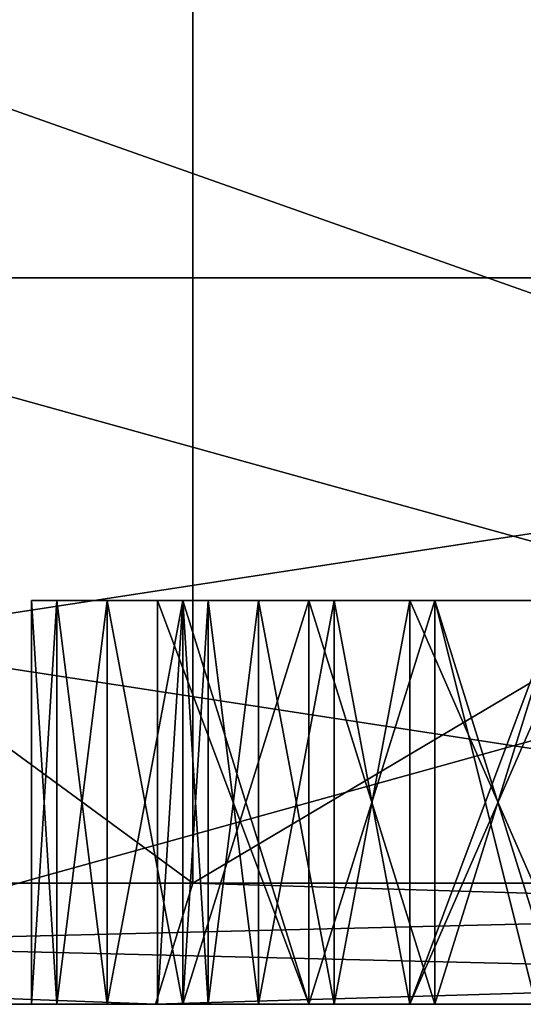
# Model space of a CAD drawing. Header units: millimetres. Extents: x -25 to 90, y -3 to 328.
# Tile 3 of 139: x -5.4 to -4.16, y -3 to -0.56. Entities that reach past the tile are written whole.
import ezdxf

# ---------------------------------------------------------------- set-up
doc = ezdxf.new("R2010")
doc.units = ezdxf.units.MM
doc.header["$LTSCALE"] = 65.185185
for name, color, linetype in [('430', 7, 'CONTINUOUS'), ('433', 7, 'CONTINUOUS'), ('436', 7, 'CONTINUOUS'), ('437', 7, 'CONTINUOUS'), ('438', 7, 'CONTINUOUS'), ('443', 7, 'CONTINUOUS'), ('444', 7, 'CONTINUOUS'), ('445', 7, 'CONTINUOUS'), ('446', 7, 'CONTINUOUS'), ('447', 7, 'CONTINUOUS'), ('448', 7, 'CONTINUOUS'), ('451', 7, 'CONTINUOUS'), ('452', 7, 'CONTINUOUS'), ('453', 7, 'CONTINUOUS'), ('454', 7, 'CONTINUOUS'), ('455', 7, 'CONTINUOUS'), ('459', 7, 'CONTINUOUS'), ('460', 7, 'CONTINUOUS'), ('461', 7, 'CONTINUOUS'), ('462', 7, 'CONTINUOUS'), ('463', 7, 'CONTINUOUS'), ('464', 7, 'CONTINUOUS'), ('465', 7, 'CONTINUOUS'), ('466', 7, 'CONTINUOUS'), ('467', 7, 'CONTINUOUS'), ('468', 7, 'CONTINUOUS'), ('477', 7, 'CONTINUOUS'), ('478', 7, 'CONTINUOUS'), ('479', 7, 'CONTINUOUS'), ('480', 7, 'CONTINUOUS'), ('481', 7, 'CONTINUOUS'), ('482', 7, 'CONTINUOUS'), ('483', 7, 'CONTINUOUS'), ('484', 7, 'CONTINUOUS'), ('485', 7, 'CONTINUOUS'), ('486', 7, 'CONTINUOUS'), ('487', 7, 'CONTINUOUS'), ('488', 7, 'CONTINUOUS'), ('489', 7, 'CONTINUOUS'), ('502', 7, 'CONTINUOUS'), ('503', 7, 'CONTINUOUS'), ('504', 7, 'CONTINUOUS'), ('505', 7, 'CONTINUOUS'), ('506', 7, 'CONTINUOUS'), ('507', 7, 'CONTINUOUS'), ('508', 7, 'CONTINUOUS'), ('509', 7, 'CONTINUOUS'), ('510', 7, 'CONTINUOUS'), ('511', 7, 'CONTINUOUS'), ('512', 7, 'CONTINUOUS'), ('749', 7, 'CONTINUOUS')]:
    doc.layers.add(name, color=color, linetype=linetype)

msp = doc.modelspace()

# ---------------------------------------------------------------- linework, layer by layer
at = {"layer": '430', "linetype": 'CONTINUOUS'}
for points in [[(0, -3, 24.6), (-12.3004, -3, 21.304), (0, -3, 23.5), (0, -3, 24.6)], [(0, -3, 23.5), (-12.3004, -3, 21.304), (-11.75, -3, 20.3516), (0, -3, 23.5)], [(-12.3004, -3, -21.304), (0, -3, -24.6), (0, -3, -23.5), (-12.3004, -3, -21.304)], [(-11.75, -3, -20.3516), (-12.3004, -3, -21.304), (0, -3, -23.5), (-11.75, -3, -20.3516)]]:
    msp.add_3dface(points, dxfattribs=at)
at = {"layer": '433', "linetype": 'CONTINUOUS'}
for points in [[(-13.0246, 3.2, 9.4641), (-4.9749, 3.2, 15.3121), (-13.0246, -2.7, 9.4641), (-13.0246, 3.2, 9.4641)], [(-13.0246, -2.7, 9.4641), (-4.9749, 3.2, 15.3121), (-4.9749, -2.7, 15.3121), (-13.0246, -2.7, 9.4641)], [(-4.9749, 3.2, 15.3121), (4.9749, 3.2, 15.3121), (-4.9749, -2.7, 15.3121), (-4.9749, 3.2, 15.3121)], [(-4.9749, -2.7, 15.3121), (4.9749, 3.2, 15.3121), (4.9749, -2.7, 15.3121), (-4.9749, -2.7, 15.3121)]]:
    msp.add_3dface(points, dxfattribs=at)
at = {"layer": '436', "linetype": 'CONTINUOUS'}
for points in [[(-12.45, -2.7, 21.564), (0, -2.7, 24.9), (-12.45, 1.7, 21.564), (-12.45, -2.7, 21.564)], [(-12.45, 1.7, 21.564), (0, -2.7, 24.9), (0, 1.7, 24.9), (-12.45, 1.7, 21.564)]]:
    msp.add_3dface(points, dxfattribs=at)
at = {"layer": '437', "linetype": 'CONTINUOUS'}
for points in [[(-4.9749, 3.2, -15.3121), (-13.0246, 3.2, -9.4641), (-4.9749, -2.7, -15.3121), (-4.9749, 3.2, -15.3121)], [(-4.9749, -2.7, -15.3121), (-13.0246, 3.2, -9.4641), (-13.0246, -2.7, -9.4641), (-4.9749, -2.7, -15.3121)], [(4.9749, 3.2, -15.3121), (-4.9749, 3.2, -15.3121), (4.9749, -2.7, -15.3121), (4.9749, 3.2, -15.3121)], [(4.9749, -2.7, -15.3121), (-4.9749, 3.2, -15.3121), (-4.9749, -2.7, -15.3121), (4.9749, -2.7, -15.3121)]]:
    msp.add_3dface(points, dxfattribs=at)
at = {"layer": '438', "linetype": 'CONTINUOUS'}
for points in [[(0, -2.7, -24.9), (-12.45, -2.7, -21.564), (0, 1.7, -24.9), (0, -2.7, -24.9)], [(0, 1.7, -24.9), (-12.45, -2.7, -21.564), (-12.45, 1.7, -21.564), (0, 1.7, -24.9)]]:
    msp.add_3dface(points, dxfattribs=at)
at = {"layer": '443', "linetype": 'CONTINUOUS'}
for points in [[(0, -3, 23.5), (-11.75, -3, 20.3516), (0, -1.2, 23.5), (0, -3, 23.5)], [(0, -1.2, 23.5), (-11.75, -3, 20.3516), (-11.75, -1.2, 20.3516), (0, -1.2, 23.5)]]:
    msp.add_3dface(points, dxfattribs=at)
at = {"layer": '444', "linetype": 'CONTINUOUS'}
for points in [[(0, -1.2, 23.5), (-11.75, -1.2, 20.3516), (0, -1.2, 21), (0, -1.2, 23.5)], [(0, -1.2, 21), (-11.75, -1.2, 20.3516), (-6.4893, -1.2, 19.9722), (0, -1.2, 21)], [(-11.75, -1.2, -20.3516), (0, -1.2, -23.5), (0, -1.2, -21), (-11.75, -1.2, -20.3516)], [(-6.4893, -1.2, -19.9722), (-11.75, -1.2, -20.3516), (0, -1.2, -21), (-6.4893, -1.2, -19.9722)]]:
    msp.add_3dface(points, dxfattribs=at)
at = {"layer": '445', "linetype": 'CONTINUOUS'}
for points in [[(0, -1.2, 21), (-6.4893, -1.2, 19.9722), (0, -3, 21), (0, -1.2, 21)], [(0, -3, 21), (-6.4893, -1.2, 19.9722), (-6.4893, -3, 19.9722), (0, -3, 21)]]:
    msp.add_3dface(points, dxfattribs=at)
at = {"layer": '446', "linetype": 'CONTINUOUS'}
for points in [[(-12.3435, -3, 16.9894), (-16.9894, -3, 12.3435), (-5.0679, -3, 15.5973), (-12.3435, -3, 16.9894)], [(-5.0679, -3, 15.5973), (-16.9894, -3, 12.3435), (-13.2679, -3, 9.6397), (-5.0679, -3, 15.5973)], [(-16.9894, -3, -12.3435), (-12.3435, -3, -16.9894), (-5.0679, -3, -15.5973), (-16.9894, -3, -12.3435)], [(-13.2679, -3, -9.6397), (-16.9894, -3, -12.3435), (-5.0679, -3, -15.5973), (-13.2679, -3, -9.6397)], [(12.3435, -3, 16.9894), (-12.3435, -3, 16.9894), (-5.0679, -3, 15.5973), (12.3435, -3, 16.9894)], [(-6.4893, -3, 19.9722), (-12.3435, -3, 16.9894), (-4.6875, -3, 19.9362), (-6.4893, -3, 19.9722)], [(-4.6875, -3, 19.9362), (-12.3435, -3, 16.9894), (-5, -3, 19.7447), (-4.6875, -3, 19.9362)], [(-5, -3, 19.7447), (-12.3435, -3, 16.9894), (-5.1875, -3, 19.4894), (-5, -3, 19.7447)], [(-5.1875, -3, 19.4894), (-12.3435, -3, 16.9894), (-5.3125, -3, 19.1702), (-5.1875, -3, 19.4894)], [(-5.3125, -3, 19.1702), (-12.3435, -3, 16.9894), (-5.375, -3, 18.7234), (-5.3125, -3, 19.1702)], [(-5.375, -3, 18.7234), (-12.3435, -3, 16.9894), (-5.375, -3, 18.2766), (-5.375, -3, 18.7234)], [(-5.375, -3, 18.2766), (-12.3435, -3, 16.9894), (-5.3125, -3, 17.8298), (-5.375, -3, 18.2766)], [(-5.3125, -3, 17.8298), (-12.3435, -3, 16.9894), (-5.1875, -3, 17.5106), (-5.3125, -3, 17.8298)], [(-5.1875, -3, 17.5106), (-12.3435, -3, 16.9894), (-5, -3, 17.2553), (-5.1875, -3, 17.5106)], [(-5, -3, 17.2553), (-12.3435, -3, 16.9894), (-4.6875, -3, 17.0638), (-5, -3, 17.2553)], [(-4.6875, -3, 17.0638), (-12.3435, -3, 16.9894), (-4.375, -3, 17), (-4.6875, -3, 17.0638)], [(-4.375, -3, 17), (-12.3435, -3, 16.9894), (-4.0625, -3, 17), (-4.375, -3, 17)], [(-4.0625, -3, 17), (-12.3435, -3, 16.9894), (-1.625, -3, 17), (-4.0625, -3, 17)], [(-1.625, -3, 17), (-12.3435, -3, 16.9894), (-1.3125, -3, 17), (-1.625, -3, 17)], [(-1.3125, -3, 17), (-12.3435, -3, 16.9894), (1.0625, -3, 17), (-1.3125, -3, 17)], [(-12.3435, -3, 16.9894), (12.3435, -3, 16.9894), (1.0625, -3, 17), (-12.3435, -3, 16.9894)], [(-12.3435, -3, -16.9894), (-6.4893, -3, -19.9722), (-1.1131, -3, -17), (-12.3435, -3, -16.9894)], [(-5.0679, -3, -15.5973), (-12.3435, -3, -16.9894), (5.0679, -3, -15.5973), (-5.0679, -3, -15.5973)], [(5.0679, -3, -15.5973), (-12.3435, -3, -16.9894), (-0.0535, -3, -16.9584), (5.0679, -3, -15.5973)], [(-12.3435, -3, -16.9894), (-1.1131, -3, -17), (-0.2779, -3, -16.9792), (-12.3435, -3, -16.9894)], [(-0.0535, -3, -16.9584), (-12.3435, -3, -16.9894), (-0.1666, -3, -16.9637), (-0.0535, -3, -16.9584)], [(-0.1666, -3, -16.9637), (-12.3435, -3, -16.9894), (-0.2779, -3, -16.9792), (-0.1666, -3, -16.9637)], [(0, -3, 21), (-6.4893, -3, 19.9722), (-4.375, -3, 20), (0, -3, 21)], [(-4.375, -3, 20), (-6.4893, -3, 19.9722), (-4.6875, -3, 19.9362), (-4.375, -3, 20)], [(-6.4893, -3, -19.9722), (0, -3, -21), (4.4465, -3, -20), (-6.4893, -3, -19.9722)], [(5.5393, -3, -19.4972), (-6.4893, -3, -19.9722), (4.4465, -3, -19.6343), (5.5393, -3, -19.4972)], [(-6.4893, -3, -19.9722), (5.5393, -3, -19.4972), (2.8011, -3, -19.2022), (-6.4893, -3, -19.9722)], [(4.4465, -3, -19.6343), (-6.4893, -3, -19.9722), (4.4465, -3, -20), (4.4465, -3, -19.6343)], [(1.5628, -3, -19.2022), (-6.4893, -3, -19.9722), (2.8011, -3, -19.2022), (1.5628, -3, -19.2022)], [(-6.4893, -3, -19.9722), (1.5628, -3, -19.2022), (-0.3568, -3, -19.2022), (-6.4893, -3, -19.9722)], [(-1.1131, -3, -17), (-6.4893, -3, -19.9722), (-1.0954, -3, -17.0945), (-1.1131, -3, -17)], [(-1.0954, -3, -17.0945), (-6.4893, -3, -19.9722), (-1.084, -3, -17.2078), (-1.0954, -3, -17.0945)], [(-1.084, -3, -17.2078), (-6.4893, -3, -19.9722), (-1.0805, -3, -17.2968), (-1.084, -3, -17.2078)], [(-1.0805, -3, -17.2968), (-6.4893, -3, -19.9722), (-1.0798, -3, -17.3947), (-1.0805, -3, -17.2968)], [(-1.0798, -3, -17.3947), (-6.4893, -3, -19.9722), (-1.0798, -3, -18.5249), (-1.0798, -3, -17.3947)], [(-1.0798, -3, -18.5249), (-6.4893, -3, -19.9722), (-1.025, -3, -18.8583), (-1.0798, -3, -18.5249)], [(-1.025, -3, -18.8583), (-6.4893, -3, -19.9722), (-0.9001, -3, -19.0432), (-1.025, -3, -18.8583)], [(-0.9001, -3, -19.0432), (-6.4893, -3, -19.9722), (-0.7105, -3, -19.1514), (-0.9001, -3, -19.0432)], [(-0.7105, -3, -19.1514), (-6.4893, -3, -19.9722), (-0.3568, -3, -19.2022), (-0.7105, -3, -19.1514)], [(5.0679, -3, 15.5973), (12.3435, -3, 16.9894), (-5.0679, -3, 15.5973), (5.0679, -3, 15.5973)], [(-5.0625, -3, 18.5957), (-4.6875, -3, 18.8511), (-5.0625, -3, 18.7234), (-5.0625, -3, 18.5957)], [(-5.0625, -3, 18.7234), (-4.6875, -3, 18.8511), (-5, -3, 19.1064), (-5.0625, -3, 18.7234)], [(-4.6875, -3, 18.8511), (-4.375, -3, 18.9149), (-5, -3, 19.1064), (-4.6875, -3, 18.8511)], [(-5, -3, 19.1064), (-4.375, -3, 18.9149), (-2.5625, -3, 19.1702), (-5, -3, 19.1064)], [(-4.9375, -3, 19.2979), (-5, -3, 19.1064), (-3.5625, -3, 19.2979), (-4.9375, -3, 19.2979)], [(-3.5625, -3, 19.2979), (-5, -3, 19.1064), (-3.25, -3, 19.2979), (-3.5625, -3, 19.2979)], [(-3.25, -3, 19.2979), (-5, -3, 19.1064), (-2.5625, -3, 19.1702), (-3.25, -3, 19.2979)], [(-4.8125, -3, 19.4894), (-4.9375, -3, 19.2979), (-3.6875, -3, 19.4894), (-4.8125, -3, 19.4894)], [(-3.6875, -3, 19.4894), (-4.9375, -3, 19.2979), (-3.5625, -3, 19.2979), (-3.6875, -3, 19.4894)], [(-4.625, -3, 19.617), (-4.8125, -3, 19.4894), (-3.875, -3, 19.617), (-4.625, -3, 19.617)], [(-3.875, -3, 19.617), (-4.8125, -3, 19.4894), (-3.6875, -3, 19.4894), (-3.875, -3, 19.617)], [(-4.4375, -3, 19.6809), (-4.625, -3, 19.617), (-4.0625, -3, 19.6809), (-4.4375, -3, 19.6809)], [(-4.0625, -3, 19.6809), (-4.625, -3, 19.617), (-3.875, -3, 19.617), (-4.0625, -3, 19.6809)], [(-4.125, -3, 20), (0, -3, 21), (-4.375, -3, 20), (-4.125, -3, 20)], [(-4.375, -3, 18.9149), (-4.0625, -3, 18.9149), (-2.5625, -3, 19.1702), (-4.375, -3, 18.9149)]]:
    msp.add_3dface(points, dxfattribs=at)
at = {"layer": '447', "linetype": 'CONTINUOUS'}
for points in [[(-11.75, -3, -20.3516), (0, -3, -23.5), (-11.75, -1.2, -20.3516), (-11.75, -3, -20.3516)], [(0, -3, -23.5), (0, -1.2, -23.5), (-11.75, -1.2, -20.3516), (0, -3, -23.5)]]:
    msp.add_3dface(points, dxfattribs=at)
at = {"layer": '448', "linetype": 'CONTINUOUS'}
for points in [[(-6.4893, -1.2, -19.9722), (0, -1.2, -21), (-6.4893, -3, -19.9722), (-6.4893, -1.2, -19.9722)], [(0, -1.2, -21), (0, -3, -21), (-6.4893, -3, -19.9722), (0, -1.2, -21)]]:
    msp.add_3dface(points, dxfattribs=at)
at = {"layer": '451', "linetype": 'CONTINUOUS'}
for points in [[(-13.0246, -2.7, -9.4641), (-13.2679, -3, -9.6397), (-5.0679, -3, -15.5973), (-13.0246, -2.7, -9.4641)], [(-4.9749, -2.7, -15.3121), (-13.0246, -2.7, -9.4641), (-5.0679, -3, -15.5973), (-4.9749, -2.7, -15.3121)], [(-4.9749, -2.7, -15.3121), (-5.0679, -3, -15.5973), (5.0679, -3, -15.5973), (-4.9749, -2.7, -15.3121)], [(4.9749, -2.7, -15.3121), (-4.9749, -2.7, -15.3121), (5.0679, -3, -15.5973), (4.9749, -2.7, -15.3121)]]:
    msp.add_3dface(points, dxfattribs=at)
at = {"layer": '452', "linetype": 'CONTINUOUS'}
for points in [[(-13.0246, -2.7, 9.4641), (-5.0679, -3, 15.5973), (-13.2679, -3, 9.6397), (-13.0246, -2.7, 9.4641)], [(-13.0246, -2.7, 9.4641), (-4.9749, -2.7, 15.3121), (-5.0679, -3, 15.5973), (-13.0246, -2.7, 9.4641)], [(-4.9749, -2.7, 15.3121), (4.9749, -2.7, 15.3121), (-5.0679, -3, 15.5973), (-4.9749, -2.7, 15.3121)], [(4.9749, -2.7, 15.3121), (5.0679, -3, 15.5973), (-5.0679, -3, 15.5973), (4.9749, -2.7, 15.3121)]]:
    msp.add_3dface(points, dxfattribs=at)
at = {"layer": '453', "linetype": 'CONTINUOUS'}
for points in [[(-12.3004, -3, 21.304), (0, -3, 24.6), (-12.45, -2.7, 21.564), (-12.3004, -3, 21.304)], [(0, -3, 24.6), (0, -2.7, 24.9), (-12.45, -2.7, 21.564), (0, -3, 24.6)]]:
    msp.add_3dface(points, dxfattribs=at)
at = {"layer": '454', "linetype": 'CONTINUOUS'}
for points in [[(-12.3004, -3, -21.304), (-12.45, -2.7, -21.564), (0, -2.7, -24.9), (-12.3004, -3, -21.304)], [(0, -3, -24.6), (-12.3004, -3, -21.304), (0, -2.7, -24.9), (0, -3, -24.6)]]:
    msp.add_3dface(points, dxfattribs=at)
at = {"layer": '455', "linetype": 'CONTINUOUS'}
for points in [[(-5.375, -2, 18.2766), (-5.3125, -2, 17.8298), (-4.9375, -2, 18.2766), (-5.375, -2, 18.2766)], [(-5.375, -2, 18.7234), (-5.375, -2, 18.2766), (-5.0625, -2, 18.7234), (-5.375, -2, 18.7234)], [(-5.0625, -2, 18.7234), (-5.375, -2, 18.2766), (-5.0625, -2, 18.5957), (-5.0625, -2, 18.7234)], [(-5.375, -2, 18.2766), (-4.625, -2, 18.5319), (-5.0625, -2, 18.5957), (-5.375, -2, 18.2766)], [(-4.625, -2, 18.5319), (-5.375, -2, 18.2766), (-4.8125, -2, 18.4043), (-4.625, -2, 18.5319)], [(-4.8125, -2, 18.4043), (-5.375, -2, 18.2766), (-4.9375, -2, 18.2766), (-4.8125, -2, 18.4043)], [(-5.3125, -2, 19.1702), (-5.375, -2, 18.7234), (-5, -2, 19.1064), (-5.3125, -2, 19.1702)], [(-5, -2, 19.1064), (-5.375, -2, 18.7234), (-5.0625, -2, 18.7234), (-5, -2, 19.1064)], [(-5.3125, -2, 17.8298), (-5.1875, -2, 17.5106), (-4.9375, -2, 17.7021), (-5.3125, -2, 17.8298)], [(-4.9375, -2, 18.2766), (-5.3125, -2, 17.8298), (-5, -2, 18.0851), (-4.9375, -2, 18.2766)], [(-5, -2, 18.0851), (-5.3125, -2, 17.8298), (-5, -2, 17.8936), (-5, -2, 18.0851)], [(-5, -2, 17.8936), (-5.3125, -2, 17.8298), (-4.9375, -2, 17.7021), (-5, -2, 17.8936)], [(-5.1875, -2, 19.4894), (-5.3125, -2, 19.1702), (-4.8125, -2, 19.4894), (-5.1875, -2, 19.4894)], [(-4.8125, -2, 19.4894), (-5.3125, -2, 19.1702), (-4.9375, -2, 19.2979), (-4.8125, -2, 19.4894)], [(-4.9375, -2, 19.2979), (-5.3125, -2, 19.1702), (-5, -2, 19.1064), (-4.9375, -2, 19.2979)], [(-5.1875, -2, 17.5106), (-5, -2, 17.2553), (-4.8125, -2, 17.5106), (-5.1875, -2, 17.5106)], [(-4.9375, -2, 17.7021), (-5.1875, -2, 17.5106), (-4.8125, -2, 17.5106), (-4.9375, -2, 17.7021)], [(-5, -2, 19.7447), (-5.1875, -2, 19.4894), (-4.4375, -2, 19.6809), (-5, -2, 19.7447)], [(-4.4375, -2, 19.6809), (-5.1875, -2, 19.4894), (-4.625, -2, 19.617), (-4.4375, -2, 19.6809)], [(-4.625, -2, 19.617), (-5.1875, -2, 19.4894), (-4.8125, -2, 19.4894), (-4.625, -2, 19.617)], [(-4.4375, -2, 18.5957), (-5.0625, -2, 18.5957), (-4.625, -2, 18.5319), (-4.4375, -2, 18.5957)], [(-4.6875, -2, 18.8511), (-5.0625, -2, 18.5957), (-3.75, -2, 18.8511), (-4.6875, -2, 18.8511)], [(-3.75, -2, 18.8511), (-5.0625, -2, 18.5957), (-3.4375, -2, 18.6596), (-3.75, -2, 18.8511)], [(-3.4375, -2, 18.6596), (-5.0625, -2, 18.5957), (-4.4375, -2, 18.5957), (-3.4375, -2, 18.6596)], [(-4.6875, -2, 17.0638), (-3.4375, -2, 17.2553), (-5, -2, 17.2553), (-4.6875, -2, 17.0638)], [(-5, -2, 17.2553), (-3.4375, -2, 17.2553), (-4, -2, 17.3191), (-5, -2, 17.2553)], [(-4.8125, -2, 17.5106), (-5, -2, 17.2553), (-4.625, -2, 17.383), (-4.8125, -2, 17.5106)], [(-4.625, -2, 17.383), (-5, -2, 17.2553), (-4.4375, -2, 17.3191), (-4.625, -2, 17.383)], [(-4.4375, -2, 17.3191), (-5, -2, 17.2553), (-4, -2, 17.3191), (-4.4375, -2, 17.3191)], [(-4.6875, -2, 19.9362), (-5, -2, 19.7447), (-3.8125, -2, 19.9362), (-4.6875, -2, 19.9362)], [(-3.8125, -2, 19.9362), (-5, -2, 19.7447), (-3.5, -2, 19.7447), (-3.8125, -2, 19.9362)], [(-3.5, -2, 19.7447), (-5, -2, 19.7447), (-4.4375, -2, 19.6809), (-3.5, -2, 19.7447)], [(-3.75, -2, 17.0638), (-3.4375, -2, 17.2553), (-4.6875, -2, 17.0638), (-3.75, -2, 17.0638)], [(-4.375, -2, 17), (-3.75, -2, 17.0638), (-4.6875, -2, 17.0638), (-4.375, -2, 17)], [(-4.375, -2, 20), (-4.6875, -2, 19.9362), (-4.125, -2, 20), (-4.375, -2, 20)], [(-4.125, -2, 20), (-4.6875, -2, 19.9362), (-3.8125, -2, 19.9362), (-4.125, -2, 20)], [(-4.375, -2, 18.9149), (-4.6875, -2, 18.8511), (-4.0625, -2, 18.9149), (-4.375, -2, 18.9149)], [(-4.0625, -2, 18.9149), (-4.6875, -2, 18.8511), (-3.75, -2, 18.8511), (-4.0625, -2, 18.9149)], [(-4.0625, -2, 19.6809), (-3.5, -2, 19.7447), (-4.4375, -2, 19.6809), (-4.0625, -2, 19.6809)], [(-4, -2, 18.5957), (-3.4375, -2, 18.6596), (-4.4375, -2, 18.5957), (-4, -2, 18.5957)], [(-4.0625, -2, 17), (-3.75, -2, 17.0638), (-4.375, -2, 17), (-4.0625, -2, 17)]]:
    msp.add_3dface(points, dxfattribs=at)
at = {"layer": '459', "linetype": 'CONTINUOUS'}
for points in [[(-4.0625, -3, 18.9149), (-4.375, -3, 18.9149), (-4.375, -2, 18.9149), (-4.0625, -3, 18.9149)], [(-4.0625, -3, 18.9149), (-4.375, -2, 18.9149), (-4.0625, -2, 18.9149), (-4.0625, -3, 18.9149)]]:
    msp.add_3dface(points, dxfattribs=at)
at = {"layer": '460', "linetype": 'CONTINUOUS'}
for points in [[(-4.375, -3, 18.9149), (-4.6875, -3, 18.8511), (-4.6875, -2, 18.8511), (-4.375, -3, 18.9149)], [(-4.375, -3, 18.9149), (-4.6875, -2, 18.8511), (-4.375, -2, 18.9149), (-4.375, -3, 18.9149)]]:
    msp.add_3dface(points, dxfattribs=at)
at = {"layer": '461', "linetype": 'CONTINUOUS'}
for points in [[(-4.6875, -3, 18.8511), (-5.0625, -3, 18.5957), (-5.0625, -2, 18.5957), (-4.6875, -3, 18.8511)], [(-4.6875, -3, 18.8511), (-5.0625, -2, 18.5957), (-4.6875, -2, 18.8511), (-4.6875, -3, 18.8511)]]:
    msp.add_3dface(points, dxfattribs=at)
at = {"layer": '462', "linetype": 'CONTINUOUS'}
for points in [[(-5.0625, -3, 18.5957), (-5.0625, -3, 18.7234), (-5.0625, -2, 18.7234), (-5.0625, -3, 18.5957)], [(-5.0625, -3, 18.5957), (-5.0625, -2, 18.7234), (-5.0625, -2, 18.5957), (-5.0625, -3, 18.5957)]]:
    msp.add_3dface(points, dxfattribs=at)
at = {"layer": '463', "linetype": 'CONTINUOUS'}
for points in [[(-5.0625, -3, 18.7234), (-5, -3, 19.1064), (-5, -2, 19.1064), (-5.0625, -3, 18.7234)], [(-5.0625, -3, 18.7234), (-5, -2, 19.1064), (-5.0625, -2, 18.7234), (-5.0625, -3, 18.7234)]]:
    msp.add_3dface(points, dxfattribs=at)
at = {"layer": '464', "linetype": 'CONTINUOUS'}
for points in [[(-5, -3, 19.1064), (-4.9375, -3, 19.2979), (-4.9375, -2, 19.2979), (-5, -3, 19.1064)], [(-5, -3, 19.1064), (-4.9375, -2, 19.2979), (-5, -2, 19.1064), (-5, -3, 19.1064)]]:
    msp.add_3dface(points, dxfattribs=at)
at = {"layer": '465', "linetype": 'CONTINUOUS'}
for points in [[(-4.9375, -3, 19.2979), (-4.8125, -3, 19.4894), (-4.8125, -2, 19.4894), (-4.9375, -3, 19.2979)], [(-4.9375, -3, 19.2979), (-4.8125, -2, 19.4894), (-4.9375, -2, 19.2979), (-4.9375, -3, 19.2979)]]:
    msp.add_3dface(points, dxfattribs=at)
at = {"layer": '466', "linetype": 'CONTINUOUS'}
for points in [[(-4.8125, -3, 19.4894), (-4.625, -3, 19.617), (-4.625, -2, 19.617), (-4.8125, -3, 19.4894)], [(-4.8125, -3, 19.4894), (-4.625, -2, 19.617), (-4.8125, -2, 19.4894), (-4.8125, -3, 19.4894)]]:
    msp.add_3dface(points, dxfattribs=at)
at = {"layer": '467', "linetype": 'CONTINUOUS'}
for points in [[(-4.625, -3, 19.617), (-4.4375, -3, 19.6809), (-4.4375, -2, 19.6809), (-4.625, -3, 19.617)], [(-4.625, -3, 19.617), (-4.4375, -2, 19.6809), (-4.625, -2, 19.617), (-4.625, -3, 19.617)]]:
    msp.add_3dface(points, dxfattribs=at)
at = {"layer": '468', "linetype": 'CONTINUOUS'}
for points in [[(-4.4375, -3, 19.6809), (-4.0625, -3, 19.6809), (-4.0625, -2, 19.6809), (-4.4375, -3, 19.6809)], [(-4.4375, -3, 19.6809), (-4.0625, -2, 19.6809), (-4.4375, -2, 19.6809), (-4.4375, -3, 19.6809)]]:
    msp.add_3dface(points, dxfattribs=at)
at = {"layer": '477', "linetype": 'CONTINUOUS'}
for points in [[(-4.125, -3, 20), (-4.375, -3, 20), (-4.375, -2, 20), (-4.125, -3, 20)], [(-4.125, -3, 20), (-4.375, -2, 20), (-4.125, -2, 20), (-4.125, -3, 20)]]:
    msp.add_3dface(points, dxfattribs=at)
at = {"layer": '478', "linetype": 'CONTINUOUS'}
for points in [[(-4.375, -3, 20), (-4.6875, -3, 19.9362), (-4.6875, -2, 19.9362), (-4.375, -3, 20)], [(-4.375, -3, 20), (-4.6875, -2, 19.9362), (-4.375, -2, 20), (-4.375, -3, 20)]]:
    msp.add_3dface(points, dxfattribs=at)
at = {"layer": '479', "linetype": 'CONTINUOUS'}
for points in [[(-4.6875, -3, 19.9362), (-5, -3, 19.7447), (-5, -2, 19.7447), (-4.6875, -3, 19.9362)], [(-4.6875, -3, 19.9362), (-5, -2, 19.7447), (-4.6875, -2, 19.9362), (-4.6875, -3, 19.9362)]]:
    msp.add_3dface(points, dxfattribs=at)
at = {"layer": '480', "linetype": 'CONTINUOUS'}
for points in [[(-5, -3, 19.7447), (-5.1875, -3, 19.4894), (-5.1875, -2, 19.4894), (-5, -3, 19.7447)], [(-5, -3, 19.7447), (-5.1875, -2, 19.4894), (-5, -2, 19.7447), (-5, -3, 19.7447)]]:
    msp.add_3dface(points, dxfattribs=at)
at = {"layer": '481', "linetype": 'CONTINUOUS'}
for points in [[(-5.1875, -3, 19.4894), (-5.3125, -3, 19.1702), (-5.3125, -2, 19.1702), (-5.1875, -3, 19.4894)], [(-5.1875, -3, 19.4894), (-5.3125, -2, 19.1702), (-5.1875, -2, 19.4894), (-5.1875, -3, 19.4894)]]:
    msp.add_3dface(points, dxfattribs=at)
at = {"layer": '482', "linetype": 'CONTINUOUS'}
for points in [[(-5.3125, -3, 19.1702), (-5.375, -3, 18.7234), (-5.375, -2, 18.7234), (-5.3125, -3, 19.1702)], [(-5.3125, -3, 19.1702), (-5.375, -2, 18.7234), (-5.3125, -2, 19.1702), (-5.3125, -3, 19.1702)]]:
    msp.add_3dface(points, dxfattribs=at)
at = {"layer": '483', "linetype": 'CONTINUOUS'}
for points in [[(-5.375, -3, 18.7234), (-5.375, -3, 18.2766), (-5.375, -2, 18.2766), (-5.375, -3, 18.7234)], [(-5.375, -3, 18.7234), (-5.375, -2, 18.2766), (-5.375, -2, 18.7234), (-5.375, -3, 18.7234)]]:
    msp.add_3dface(points, dxfattribs=at)
at = {"layer": '484', "linetype": 'CONTINUOUS'}
for points in [[(-5.375, -3, 18.2766), (-5.3125, -3, 17.8298), (-5.3125, -2, 17.8298), (-5.375, -3, 18.2766)], [(-5.375, -3, 18.2766), (-5.3125, -2, 17.8298), (-5.375, -2, 18.2766), (-5.375, -3, 18.2766)]]:
    msp.add_3dface(points, dxfattribs=at)
at = {"layer": '485', "linetype": 'CONTINUOUS'}
for points in [[(-5.3125, -3, 17.8298), (-5.1875, -3, 17.5106), (-5.1875, -2, 17.5106), (-5.3125, -3, 17.8298)], [(-5.3125, -3, 17.8298), (-5.1875, -2, 17.5106), (-5.3125, -2, 17.8298), (-5.3125, -3, 17.8298)]]:
    msp.add_3dface(points, dxfattribs=at)
at = {"layer": '486', "linetype": 'CONTINUOUS'}
for points in [[(-5.1875, -3, 17.5106), (-5, -3, 17.2553), (-5, -2, 17.2553), (-5.1875, -3, 17.5106)], [(-5.1875, -3, 17.5106), (-5, -2, 17.2553), (-5.1875, -2, 17.5106), (-5.1875, -3, 17.5106)]]:
    msp.add_3dface(points, dxfattribs=at)
at = {"layer": '487', "linetype": 'CONTINUOUS'}
for points in [[(-5, -3, 17.2553), (-4.6875, -3, 17.0638), (-4.6875, -2, 17.0638), (-5, -3, 17.2553)], [(-5, -3, 17.2553), (-4.6875, -2, 17.0638), (-5, -2, 17.2553), (-5, -3, 17.2553)]]:
    msp.add_3dface(points, dxfattribs=at)
at = {"layer": '488', "linetype": 'CONTINUOUS'}
for points in [[(-4.6875, -3, 17.0638), (-4.375, -3, 17), (-4.375, -2, 17), (-4.6875, -3, 17.0638)], [(-4.6875, -3, 17.0638), (-4.375, -2, 17), (-4.6875, -2, 17.0638), (-4.6875, -3, 17.0638)]]:
    msp.add_3dface(points, dxfattribs=at)
at = {"layer": '489', "linetype": 'CONTINUOUS'}
for points in [[(-4.375, -3, 17), (-4.0625, -3, 17), (-4.0625, -2, 17), (-4.375, -3, 17)], [(-4.375, -3, 17), (-4.0625, -2, 17), (-4.375, -2, 17), (-4.375, -3, 17)]]:
    msp.add_3dface(points, dxfattribs=at)
at = {"layer": '502', "linetype": 'CONTINUOUS'}
for points in [[(-4.4375, -2, 17.3191), (-4, -2, 17.3191), (-4, -3, 17.3191), (-4.4375, -2, 17.3191)], [(-4.4375, -2, 17.3191), (-4, -3, 17.3191), (-4.4375, -3, 17.3191), (-4.4375, -2, 17.3191)]]:
    msp.add_3dface(points, dxfattribs=at)
at = {"layer": '503', "linetype": 'CONTINUOUS'}
for points in [[(-4.625, -2, 17.383), (-4.4375, -2, 17.3191), (-4.4375, -3, 17.3191), (-4.625, -2, 17.383)], [(-4.625, -2, 17.383), (-4.4375, -3, 17.3191), (-4.625, -3, 17.383), (-4.625, -2, 17.383)]]:
    msp.add_3dface(points, dxfattribs=at)
at = {"layer": '504', "linetype": 'CONTINUOUS'}
for points in [[(-4.8125, -2, 17.5106), (-4.625, -2, 17.383), (-4.625, -3, 17.383), (-4.8125, -2, 17.5106)], [(-4.8125, -2, 17.5106), (-4.625, -3, 17.383), (-4.8125, -3, 17.5106), (-4.8125, -2, 17.5106)]]:
    msp.add_3dface(points, dxfattribs=at)
at = {"layer": '505', "linetype": 'CONTINUOUS'}
for points in [[(-4.9375, -2, 17.7021), (-4.8125, -2, 17.5106), (-4.8125, -3, 17.5106), (-4.9375, -2, 17.7021)], [(-4.9375, -2, 17.7021), (-4.8125, -3, 17.5106), (-4.9375, -3, 17.7021), (-4.9375, -2, 17.7021)]]:
    msp.add_3dface(points, dxfattribs=at)
at = {"layer": '506', "linetype": 'CONTINUOUS'}
for points in [[(-5, -2, 17.8936), (-4.9375, -2, 17.7021), (-4.9375, -3, 17.7021), (-5, -2, 17.8936)], [(-5, -2, 17.8936), (-4.9375, -3, 17.7021), (-5, -3, 17.8936), (-5, -2, 17.8936)]]:
    msp.add_3dface(points, dxfattribs=at)
at = {"layer": '507', "linetype": 'CONTINUOUS'}
for points in [[(-5, -2, 18.0851), (-5, -2, 17.8936), (-5, -3, 17.8936), (-5, -2, 18.0851)], [(-5, -2, 18.0851), (-5, -3, 17.8936), (-5, -3, 18.0851), (-5, -2, 18.0851)]]:
    msp.add_3dface(points, dxfattribs=at)
at = {"layer": '508', "linetype": 'CONTINUOUS'}
for points in [[(-4.9375, -2, 18.2766), (-5, -2, 18.0851), (-5, -3, 18.0851), (-4.9375, -2, 18.2766)], [(-4.9375, -2, 18.2766), (-5, -3, 18.0851), (-4.9375, -3, 18.2766), (-4.9375, -2, 18.2766)]]:
    msp.add_3dface(points, dxfattribs=at)
at = {"layer": '509', "linetype": 'CONTINUOUS'}
for points in [[(-4.8125, -2, 18.4043), (-4.9375, -2, 18.2766), (-4.9375, -3, 18.2766), (-4.8125, -2, 18.4043)], [(-4.8125, -2, 18.4043), (-4.9375, -3, 18.2766), (-4.8125, -3, 18.4043), (-4.8125, -2, 18.4043)]]:
    msp.add_3dface(points, dxfattribs=at)
at = {"layer": '510', "linetype": 'CONTINUOUS'}
for points in [[(-4.625, -2, 18.5319), (-4.8125, -2, 18.4043), (-4.8125, -3, 18.4043), (-4.625, -2, 18.5319)], [(-4.625, -2, 18.5319), (-4.8125, -3, 18.4043), (-4.625, -3, 18.5319), (-4.625, -2, 18.5319)]]:
    msp.add_3dface(points, dxfattribs=at)
at = {"layer": '511', "linetype": 'CONTINUOUS'}
for points in [[(-4.4375, -2, 18.5957), (-4.625, -2, 18.5319), (-4.625, -3, 18.5319), (-4.4375, -2, 18.5957)], [(-4.4375, -2, 18.5957), (-4.625, -3, 18.5319), (-4.4375, -3, 18.5957), (-4.4375, -2, 18.5957)]]:
    msp.add_3dface(points, dxfattribs=at)
at = {"layer": '512', "linetype": 'CONTINUOUS'}
for points in [[(-4, -2, 18.5957), (-4.4375, -2, 18.5957), (-4.4375, -3, 18.5957), (-4, -2, 18.5957)], [(-4, -2, 18.5957), (-4.4375, -3, 18.5957), (-4, -3, 18.5957), (-4, -2, 18.5957)]]:
    msp.add_3dface(points, dxfattribs=at)
at = {"layer": '749', "linetype": 'CONTINUOUS'}
for points in [[(-5, -3, 17.8936), (-4.9375, -3, 17.7021), (-5, -3, 18.0851), (-5, -3, 17.8936)], [(-5, -3, 18.0851), (-4.9375, -3, 17.7021), (-4.9375, -3, 18.2766), (-5, -3, 18.0851)], [(-4.9375, -3, 17.7021), (-4.8125, -3, 17.5106), (-4.9375, -3, 18.2766), (-4.9375, -3, 17.7021)], [(-4.9375, -3, 18.2766), (-4.8125, -3, 17.5106), (-4.8125, -3, 18.4043), (-4.9375, -3, 18.2766)], [(-4.8125, -3, 17.5106), (-4.625, -3, 17.383), (-4.8125, -3, 18.4043), (-4.8125, -3, 17.5106)], [(-4.8125, -3, 18.4043), (-4.625, -3, 17.383), (-4.625, -3, 18.5319), (-4.8125, -3, 18.4043)], [(-4.625, -3, 17.383), (-4.4375, -3, 17.3191), (-4.625, -3, 18.5319), (-4.625, -3, 17.383)], [(-4.625, -3, 18.5319), (-4.4375, -3, 17.3191), (-4.4375, -3, 18.5957), (-4.625, -3, 18.5319)], [(-4.4375, -3, 17.3191), (-4, -3, 17.3191), (-4.4375, -3, 18.5957), (-4.4375, -3, 17.3191)], [(-4.4375, -3, 18.5957), (-4, -3, 17.3191), (-4, -3, 18.5957), (-4.4375, -3, 18.5957)]]:
    msp.add_3dface(points, dxfattribs=at)

doc.saveas('drawing.dxf')
